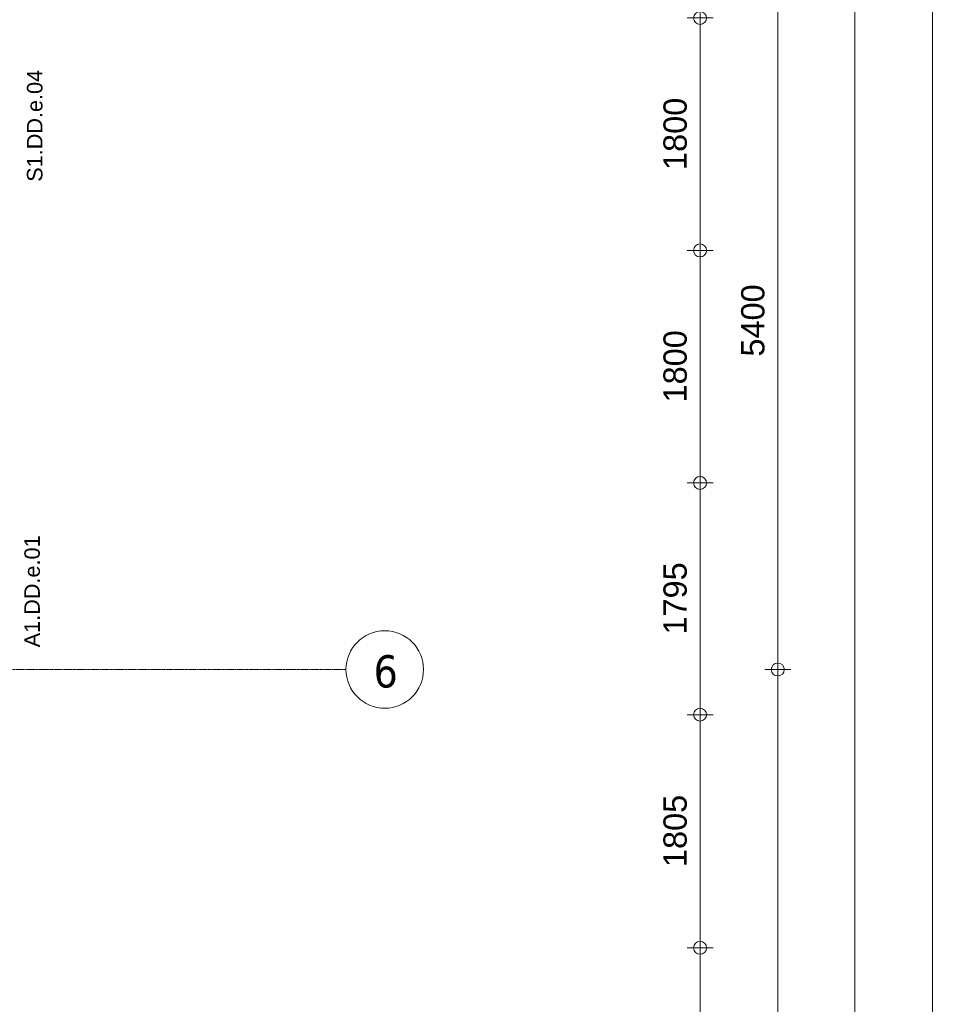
# Model space of a CAD drawing. Header units: millimetres. Extents: x 522 to 75900, y -25803 to 58941.
# Tile 128 of 134: x 54657 to 61819, y 38008 to 45632. Entities that reach past the tile are written whole.
import ezdxf

# ---------------------------------------------------------------- set-up
doc = ezdxf.new("R2010")
doc.units = ezdxf.units.MM
doc.linetypes.add('Dot', pattern=[4.7625, 0, -4.7625])
doc.linetypes.add('Grid Line', pattern=[22.225, 12.7, -3.175, 3.175, -3.175])
doc.layers.add('00_Algemeen', color=7, linetype='Dot', lineweight=9)
doc.layers.add('00_Algemeen-100', color=7, linetype='Continuous', lineweight=9)
doc.styles.add('Arial', font='arial.ttf', dxfattribs={"height": 180})
doc.styles.add('Arial_4', font='arial.ttf', dxfattribs={"height": 120})
doc.styles.add('Tahoma', font='tahoma.ttf', dxfattribs={"height": 250})
doc.dimstyles.new('1_8mm_continuous_mm_zwart', dxfattribs={"dimscale": 304.8, "dimtxt": 183.646692, "dimasz": 0.328084, "dimexe": 0.328084, "dimexo": 0.0625, "dimgap": 0.164042, "dimtad": 1, "dimdec": 0, "dimzin": 0, "dimdsep": 46, "dimtxsty": 'Arial', "dimblk1": 'DOTBLANK', "dimblk2": 'DOTBLANK', "dimsah": 1, "dimcen": 0.09, "dimdle": 0.328084, "dimazin": 0, "dimtfac": 1, "dimtdec": 4, "dimtix": 1, "dimtmove": 0, "dimatfit": 3, "dimfxl": 0.328084, "dimfxlon": 1, "dimtvp": 1, "dimtolj": 1, "dimtzin": 0, "dimarcsym": 2})
doc.dimstyles.new('1_8mm_continuous_mm_zwart_1', dxfattribs={"dimscale": 304.8, "dimtxt": 183.646692, "dimasz": 0.328084, "dimexe": 0.328084, "dimexo": 0.0625, "dimgap": 0.164042, "dimtad": 1, "dimdec": 0, "dimzin": 0, "dimdsep": 46, "dimtxsty": 'Arial', "dimblk1": 'DOTBLANK', "dimblk2": 'DOTBLANK', "dimsah": 1, "dimcen": 0.09, "dimdle": 0.328084, "dimazin": 0, "dimtfac": 1, "dimtdec": 4, "dimtix": 1, "dimtmove": 2, "dimatfit": 3, "dimfxl": 0.328084, "dimfxlon": 1, "dimtvp": 1, "dimtolj": 1, "dimtzin": 0, "dimarcsym": 2})

# ---------------------------------------------------------------- blocks, each defined once
blk = doc.blocks.new('Grid - 2_5 mm r3-345834-100 - Plattegrond - Begane grond')
at = {"layer": '00_Algemeen', "linetype": 'Continuous'}
blk.add_circle((0, 0), 3, dxfattribs=at)
blk = doc.blocks.new('DIMBLOCK3-100 - Plattegrond - Begane grond')
at = {"layer": '00_Algemeen-100', "transparency": 16777216}
for p, q in [((60422.6, 46000), (60622.6, 46000)), ((60522.6, 46000), (60422.6, 46000)), ((60522.6, 46000), (60522.6, 40600)), ((60422.6, 40600), (60622.6, 40600)), ((60522.6, 40600), (60422.6, 40600))]:
    blk.add_line(p, q, dxfattribs=at)
for centre in [(60522.6, 46000), (60522.6, 40600)]:
    blk.add_circle(centre, 50, dxfattribs=at)
at = {"layer": '00_Algemeen-100', "color": 0, "transparency": 16777216, "insert": (60239, 43023.1), "char_height": 180, "width": 664.518, "attachment_point": 1, "rotation": 90, "line_spacing_factor": 0.941778, "style": 'Arial'}
blk.add_mtext('5400', dxfattribs=at)
blk = doc.blocks.new('_DotBlank')
at = {"color": 0, "linetype": 'ByBlock', "lineweight": -2}
blk.add_line((-0.5, 0), (-1, 0), dxfattribs=at)
blk.add_circle((0, 0), 0.5, dxfattribs=at)
blk = doc.blocks.new('DIMBLOCK4-100 - Plattegrond - Begane grond')
at = {"layer": '00_Algemeen-100', "transparency": 16777216}
for p, q in [((60422.6, 40600), (60622.6, 40600)), ((60522.6, 40600), (60422.6, 40600)), ((60522.6, 40600), (60522.6, 35200)), ((60422.6, 35200), (60622.6, 35200)), ((60522.6, 35200), (60422.6, 35200))]:
    blk.add_line(p, q, dxfattribs=at)
for centre in [(60522.6, 40600), (60522.6, 35200)]:
    blk.add_circle(centre, 50, dxfattribs=at)
at = {"layer": '00_Algemeen-100', "color": 0, "transparency": 16777216, "insert": (60239, 37309.5), "char_height": 180, "width": 664.518, "attachment_point": 1, "rotation": 90, "line_spacing_factor": 0.941778, "style": 'Arial'}
blk.add_mtext('5400', dxfattribs=at)
blk = doc.blocks.new('DIMBLOCK10-100 - Plattegrond - Begane grond')
at = {"layer": '00_Algemeen-100', "transparency": 16777216}
for p, q in [((61718.7, 8240), (61718.7, 53785)), ((61618.7, 53685), (61818.7, 53685)), ((61718.7, 53685), (61618.7, 53685)), ((61618.7, 8340), (61818.7, 8340)), ((61718.7, 8340), (61618.7, 8340))]:
    blk.add_line(p, q, dxfattribs=at)
for centre in [(61718.7, 53685), (61718.7, 8340)]:
    blk.add_circle(centre, 50, dxfattribs=at)
at = {"layer": '00_Algemeen-100', "color": 0, "transparency": 16777216, "insert": (61435, 30666.4), "char_height": 180, "width": 830.648, "attachment_point": 1, "rotation": 90, "line_spacing_factor": 0.941778, "style": 'Arial'}
blk.add_mtext('45345', dxfattribs=at)
blk = doc.blocks.new('DIMBLOCK227-100 - Plattegrond - Begane grond')
at = {"layer": '00_Algemeen-100', "transparency": 16777216}
for p, q in [((61118.7, 53300), (61118.7, 9900)), ((61018.7, 53200), (61218.7, 53200)), ((61118.7, 53200), (61018.7, 53200)), ((61018.7, 10000), (61218.7, 10000)), ((61118.7, 10000), (61018.7, 10000))]:
    blk.add_line(p, q, dxfattribs=at)
for centre in [(61118.7, 53200), (61118.7, 10000)]:
    blk.add_circle(centre, 50, dxfattribs=at)
at = {"layer": '00_Algemeen-100', "color": 0, "transparency": 16777216, "insert": (60835, 31253.9), "char_height": 180, "width": 830.648, "attachment_point": 1, "rotation": 90, "line_spacing_factor": 0.941778, "style": 'Arial'}
blk.add_mtext('43200', dxfattribs=at)
blk = doc.blocks.new('DIMBLOCK251-100 - Plattegrond - Begane grond')
at = {"layer": '00_Algemeen-100', "transparency": 16777216}
for p, q in [((59821.4, 38445), (60021.4, 38445)), ((59921.4, 38445), (59821.4, 38445)), ((59921.4, 36645), (59921.4, 38445)), ((59821.4, 36645), (60021.4, 36645)), ((59921.4, 36645), (59821.4, 36645))]:
    blk.add_line(p, q, dxfattribs=at)
for centre in [(59921.4, 38445), (59921.4, 36645)]:
    blk.add_circle(centre, 50, dxfattribs=at)
at = {"layer": '00_Algemeen-100', "color": 0, "transparency": 16777216, "insert": (59637.7, 37268.1), "char_height": 180, "width": 664.518, "attachment_point": 1, "rotation": 90, "line_spacing_factor": 0.941778, "style": 'Arial'}
blk.add_mtext('1800', dxfattribs=at)
blk = doc.blocks.new('DIMBLOCK252-100 - Plattegrond - Begane grond')
at = {"layer": '00_Algemeen-100', "transparency": 16777216}
for p, q in [((59821.4, 40250), (60021.4, 40250)), ((59921.4, 40250), (59821.4, 40250)), ((59921.4, 38445), (59921.4, 40250)), ((59821.4, 38445), (60021.4, 38445)), ((59921.4, 38445), (59821.4, 38445))]:
    blk.add_line(p, q, dxfattribs=at)
for centre in [(59921.4, 40250), (59921.4, 38445)]:
    blk.add_circle(centre, 50, dxfattribs=at)
at = {"layer": '00_Algemeen-100', "color": 0, "transparency": 16777216, "insert": (59637.7, 39070.6), "char_height": 180, "width": 664.518, "attachment_point": 1, "rotation": 90, "line_spacing_factor": 0.941778, "style": 'Arial'}
blk.add_mtext('1805', dxfattribs=at)
blk = doc.blocks.new('DIMBLOCK253-100 - Plattegrond - Begane grond')
at = {"layer": '00_Algemeen-100', "transparency": 16777216}
for p, q in [((59821.4, 42045), (60021.4, 42045)), ((59921.4, 42045), (59821.4, 42045)), ((59921.4, 40250), (59921.4, 42045)), ((59821.4, 40250), (60021.4, 40250)), ((59921.4, 40250), (59821.4, 40250))]:
    blk.add_line(p, q, dxfattribs=at)
for centre in [(59921.4, 42045), (59921.4, 40250)]:
    blk.add_circle(centre, 50, dxfattribs=at)
at = {"layer": '00_Algemeen-100', "color": 0, "transparency": 16777216, "insert": (59637.7, 40870.6), "char_height": 180, "width": 664.518, "attachment_point": 1, "rotation": 90, "line_spacing_factor": 0.941778, "style": 'Arial'}
blk.add_mtext('1795', dxfattribs=at)
blk = doc.blocks.new('DIMBLOCK254-100 - Plattegrond - Begane grond')
at = {"layer": '00_Algemeen-100', "transparency": 16777216}
for p, q in [((59821.4, 43845), (60021.4, 43845)), ((59921.4, 43845), (59821.4, 43845)), ((59921.4, 42045), (59921.4, 43845)), ((59821.4, 42045), (60021.4, 42045)), ((59921.4, 42045), (59821.4, 42045))]:
    blk.add_line(p, q, dxfattribs=at)
for centre in [(59921.4, 43845), (59921.4, 42045)]:
    blk.add_circle(centre, 50, dxfattribs=at)
at = {"layer": '00_Algemeen-100', "color": 0, "transparency": 16777216, "insert": (59637.7, 42668.1), "char_height": 180, "width": 664.518, "attachment_point": 1, "rotation": 90, "line_spacing_factor": 0.941778, "style": 'Arial'}
blk.add_mtext('1800', dxfattribs=at)
blk = doc.blocks.new('DIMBLOCK255-100 - Plattegrond - Begane grond')
at = {"layer": '00_Algemeen-100', "transparency": 16777216}
for p, q in [((59821.4, 45645), (60021.4, 45645)), ((59921.4, 45645), (59821.4, 45645)), ((59921.4, 43845), (59921.4, 45645)), ((59821.4, 43845), (60021.4, 43845)), ((59921.4, 43845), (59821.4, 43845))]:
    blk.add_line(p, q, dxfattribs=at)
for centre in [(59921.4, 45645), (59921.4, 43845)]:
    blk.add_circle(centre, 50, dxfattribs=at)
at = {"layer": '00_Algemeen-100', "color": 0, "transparency": 16777216, "insert": (59637.7, 44468.1), "char_height": 180, "width": 664.518, "attachment_point": 1, "rotation": 90, "line_spacing_factor": 0.941778, "style": 'Arial'}
blk.add_mtext('1800', dxfattribs=at)
blk = doc.blocks.new('DIMBLOCK256-100 - Plattegrond - Begane grond')
at = {"layer": '00_Algemeen-100', "transparency": 16777216}
for p, q in [((59821.4, 46355), (60021.4, 46355)), ((59921.4, 46355), (59821.4, 46355)), ((59921.4, 45645), (59921.4, 46355)), ((59821.4, 45645), (60021.4, 45645)), ((59921.4, 45645), (59821.4, 45645))]:
    blk.add_line(p, q, dxfattribs=at)
for centre in [(59921.4, 46355), (59921.4, 45645)]:
    blk.add_circle(centre, 50, dxfattribs=at)
at = {"layer": '00_Algemeen-100', "color": 0, "transparency": 16777216, "insert": (59637.7, 45792.3), "char_height": 180, "width": 498.389, "attachment_point": 1, "rotation": 90, "line_spacing_factor": 0.941778, "style": 'Arial'}
blk.add_mtext('710', dxfattribs=at)

msp = doc.modelspace()

# ---------------------------------------------------------------- linework, layer by layer
at = {"layer": '00_Algemeen', "color": 16, "linetype": 'Grid Line', "true_color": 0x800000}
msp.add_line((5155.6, 40600), (57181.4, 40600), dxfattribs=at)

# ---------------------------------------------------------------- block references
at = {"layer": '00_Algemeen', "linetype": 'Continuous', "xscale": 99.99999999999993, "yscale": 99.99999999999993, "zscale": 99.99999999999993, "rotation": 269.9999999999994}
msp.add_blockref('Grid - 2_5 mm r3-345834-100 - Plattegrond - Begane grond', (57481.4, 40600), dxfattribs=at)

# ---------------------------------------------------------------- texts
at = {"layer": '00_Algemeen', "linetype": 'Continuous', "char_height": 120, "width": 1138.396, "attachment_point": 1, "rotation": 90, "style": 'Arial_4'}
for s, insert in [('S1.DD.e.04', (54712.6, 44376.7)), ('A1.DD.e.01', (54692.6, 40771.9))]:
    msp.add_mtext(s, dxfattribs=dict(at, insert=insert))
at = {"layer": '00_Algemeen', "linetype": 'Continuous', "insert": (57394.9, 40711), "char_height": 250, "width": 232.489, "attachment_point": 1, "style": 'Tahoma'}
msp.add_mtext('6', dxfattribs=at)

# ---------------------------------------------------------------- dimensions: what is measured, and where the dimension line sits
at = {"layer": '00_Algemeen', "linetype": 'Continuous'}
for base, p1, p2, override, picture, middle in [((61718.7, 53685), (61618.7, 8340), (61618.7, 53685), {"dimpost": '<>', "dimfxl": 45345}, 'DIMBLOCK10-100 - Plattegrond - Begane grond', (61576.7, 31012.5)), ((61118.7, 10000), (61018.7, 53200), (61018.7, 10000), {"dimpost": '<>', "dimfxl": 43200}, 'DIMBLOCK227-100 - Plattegrond - Begane grond', (60976.7, 31600)), ((59921.4, 46355), (59821.4, 45645), (59821.4, 46355), {"dimpost": '<>', "dimfxl": 710}, 'DIMBLOCK256-100 - Plattegrond - Begane grond', (59779.5, 46000)), ((60522.6, 40600), (60422.6, 46000), (60422.6, 40600), {"dimpost": '<>', "dimfxl": 5400}, 'DIMBLOCK3-100 - Plattegrond - Begane grond', (60380.7, 43300)), ((59921.4, 45645), (59821.4, 43845), (59821.4, 45645), {"dimpost": '<>', "dimfxl": 1800}, 'DIMBLOCK255-100 - Plattegrond - Begane grond', (59779.5, 44745)), ((59921.4, 43845), (59821.4, 42045), (59821.4, 43845), {"dimpost": '<>', "dimfxl": 1800}, 'DIMBLOCK254-100 - Plattegrond - Begane grond', (59779.5, 42945)), ((59921.4, 42045), (59821.4, 40250), (59821.4, 42045), {"dimpost": '<>', "dimfxl": 1795}, 'DIMBLOCK253-100 - Plattegrond - Begane grond', (59779.5, 41147.5)), ((59921.4, 40250), (59821.4, 38445), (59821.4, 40250), {"dimpost": '<>', "dimfxl": 1805}, 'DIMBLOCK252-100 - Plattegrond - Begane grond', (59779.5, 39347.5)), ((59921.4, 38445), (59821.4, 36645), (59821.4, 38445), {"dimpost": '<>', "dimfxl": 1800}, 'DIMBLOCK251-100 - Plattegrond - Begane grond', (59779.5, 37545))]:
    dim = msp.add_linear_dim(base=base, p1=p1, p2=p2, angle=90, dimstyle='1_8mm_continuous_mm_zwart', override=override, dxfattribs=at)
    dim.commit()
    dim.dimension.update_dxf_attribs({"geometry": picture, "text_midpoint": middle})
dim = msp.add_linear_dim(base=(60522.6, 35200), p1=(60422.6, 40600), p2=(60422.6, 35200), angle=90, dimstyle='1_8mm_continuous_mm_zwart_1', override={"dimpost": '<>', "dimfxl": 5400}, dxfattribs=at)
dim.commit()
dim.dimension.update_dxf_attribs({"geometry": 'DIMBLOCK4-100 - Plattegrond - Begane grond', "text_midpoint": (60359, 37641.8), "dimtype": 160, "text_rotation": 90})

doc.saveas('drawing.dxf')
